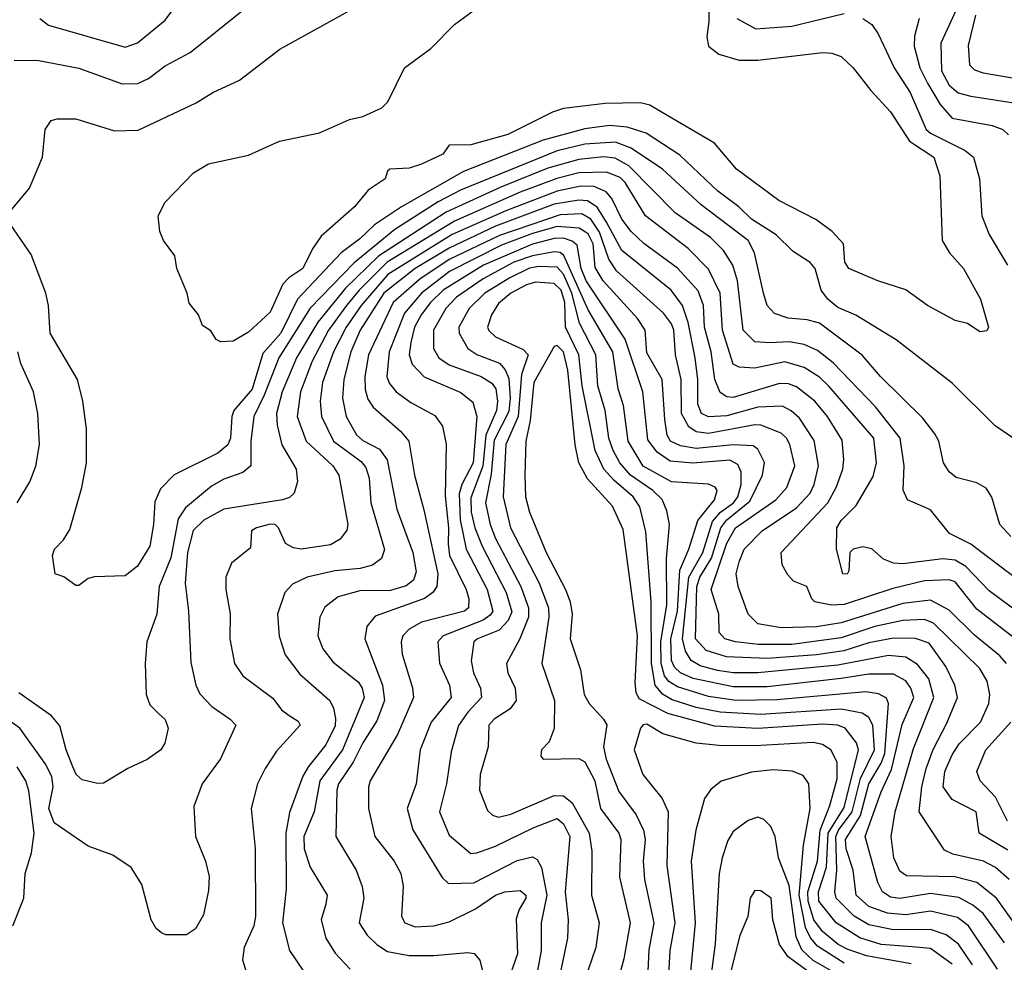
# Model space of a CAD drawing. Extents: x 501367 to 657802, y 482273 to 547541.
# Tile 248 of 256: x 578753 to 581944, y 509327 to 512381. Entities that reach past the tile are written whole.
import ezdxf

# ---------------------------------------------------------------- set-up
doc = ezdxf.new("R2010")
doc.units = 0

msp = doc.modelspace()

# ---------------------------------------------------------------- linework, layer by layer
at = {"layer": '0CON20XD'}
for points in [[(578817.9, 512385), (578846.7, 512363.3), (579095, 512291.8), (579135, 512305.3), (579225, 512379.3), (579302, 512485)], [(580986.5, 512496.5), (580986.4, 512375), (580980.4, 512325), (580985.6, 512295), (581018.9, 512268.9), (581085, 512250), (581145, 512249.7), (581355, 512274.4), (581385, 512271.9), (581415, 512261.1), (581454.5, 512225), (581511.1, 512151.1), (581575, 512082.2), (581636.8, 511986.8), (581715.9, 511935), (581735.3, 511875)], [(578710, 511745), (578784.3, 511835), (578826.5, 511935), (578835.7, 512025), (578855, 512054), (578875, 512060), (578935, 512060), (579060.5, 512020.5), (579137.3, 512022.7), (579325, 512111.8), (579378.6, 512145), (579465, 512184.5), (579596, 512285), (579840.2, 512419.8)], [(578735, 512250), (578815, 512248.6), (578945, 512224.1), (579085, 512172.8), (579136.2, 512173.8), (579170.2, 512189.8), (579225, 512231.8), (579305, 512274.5), (579475, 512410.8)], [(581735.3, 511875), (581742.7, 511665), (581766.5, 511625), (581811.5, 511575), (581866.7, 511475), (581893.3, 511385), (581887.7, 511372.3), (581865, 511369.2), (581825, 511396.2), (581785, 511405.8), (581695, 511454.4), (581625, 511505.5), (581533.8, 511535), (581440, 511575), (581427.5, 511595), (581422.9, 511655), (581385.6, 511695), (581333.5, 511733.5), (581212.9, 511795), (581076.6, 511896.6), (581005, 511980.5), (580835, 512079.7), (580795, 512104.1), (580765, 512111.4), (580650.8, 512109.2), (580515, 512092.6), (580479.3, 512080.7), (580335, 512008.9), (580215.3, 511975.3), (580145, 511973.8), (580124.3, 511945), (580055, 511912.5), (580015, 511900), (579953, 511897), (579945, 511890), (579938, 511865), (579881.9, 511828.1), (579838.1, 511775), (579730.1, 511679.9), (579701.7, 511638.3), (579671.1, 511575), (579625.2, 511544.8), (579606.2, 511523.8), (579565, 511432.9), (579495, 511368.9), (579445, 511338.8), (579405, 511337.5), (579390, 511345), (579373, 511373), (579345, 511390), (579332.5, 511425), (579302.3, 511462.3), (579296.2, 511495), (579262, 511575), (579255.9, 511615.9), (579218.8, 511665), (579207.5, 511695), (579202, 511745), (579225, 511790), (579315.8, 511884.2), (579365, 511914), (579495, 511942), (579595, 511987.5), (579725, 512014.2), (579822.3, 512057.7), (579865, 512066.7), (579926.7, 512095), (579946, 512115), (580000, 512225), (580085, 512286.9), (580161.9, 512365), (580238.7, 512421.3)], [(581788.7, 512415), (581738.8, 512305), (581740.2, 512215), (581765, 512168.6), (581795, 512143.9), (581835, 512132.7), (581989.4, 512109.4)], [(581077.5, 512385), (581138.7, 512351.3), (581255, 512359.4), (581425, 512400.8)], [(581485, 512384.6), (581514.5, 512365), (581535.2, 512335.2), (581587.1, 512225), (581639.1, 512145), (581690.4, 512025), (581705, 512012.6), (581817.3, 511957.3), (581843.8, 511935), (581863.6, 511865), (581871.2, 511745), (581894.4, 511684.4), (581954.2, 511585)], [(581667.9, 512385), (581652.9, 512327.1), (581652.4, 512295), (581670.6, 512225), (581695.3, 512175.3), (581735.6, 512105.6), (581775, 512061.6), (581905, 512038.4), (581939.4, 512025), (581957.6, 512007.6)], [(581850.9, 512395), (581827.3, 512297.3), (581831.5, 512235), (581847.8, 512217.8), (581875, 512208.2), (582135, 512164.8)], [(582015.4, 510995.4), (581914.6, 511064.6), (581775, 511203.3), (581593.9, 511343.9), (581463, 511423), (581405, 511448.7), (581371.6, 511475), (581350.6, 511505), (581331.1, 511575), (581315, 511593.8), (581259.7, 511629.7), (581204.3, 511684.3), (581125, 511734), (581084.1, 511774.1), (581015.3, 511825), (580892, 511942), (580782.8, 512012.8), (580722.2, 512032.2), (580665, 512037.7), (580585, 512027.7), (580449, 511991), (580191.4, 511888.6), (579990, 511775)], [(581965, 510706.9), (581930, 510745), (581903.4, 510833.4), (581885, 510862.7), (581855, 510880), (581787.7, 510897.7), (581765, 510915.6), (581747.1, 510945), (581732.1, 511015), (581718.7, 511038.7), (581679.8, 511089.8), (581543.2, 511225), (581483.4, 511293.4), (581345, 511398), (581305, 511408.2), (581243.4, 511413.4), (581198.8, 511428.8), (581175.4, 511455), (581163.5, 511495), (581134.3, 511625), (581113.6, 511665), (580961.1, 511781.1), (580836.3, 511896.3), (580734.7, 511964.7), (580683.5, 511983.5), (580585, 511978), (580495, 511955.4), (580181.9, 511828.1), (580109.1, 511790.9), (579969.2, 511700.7), (579837.2, 511592.8), (579694.2, 511445.8), (579592.6, 511285), (579545.8, 511164.2), (579511.9, 511095), (579502.3, 511015), (579502.5, 510935), (579476.2, 510913.8), (579415, 510891.8), (579375, 510870), (579290.7, 510799.3), (579266.2, 510763.8), (579242.7, 510637.3), (579204.8, 510545), (579197.7, 510455), (579165.3, 510365), (579160, 510295), (579162.5, 510195), (579175, 510161.4), (579202.7, 510132.7), (579225, 510113.1), (579234.5, 510085.5), (579223.4, 510036.6), (579210.8, 510015), (579166, 509984), (579103.8, 509955), (579025, 509907.5), (579005, 509905.8), (578955, 509917.8), (578936.2, 509935), (578925, 509960), (578903.2, 510015), (578882.7, 510092.7), (578856.4, 510125), (578750.3, 510200.3)], [(582145, 510446.8), (581835, 510682.1), (581765.9, 510715.9), (581705, 510793.2), (581630.6, 510825), (581616.1, 510856.1), (581619.8, 510935), (581606.2, 511025), (581526.9, 511126.9), (581389.5, 511269.5), (581338.8, 511308.8), (581295, 511328.7), (581246.6, 511336.6), (581184.2, 511334.2), (581135, 511337.1), (581097.4, 511375), (581079.1, 511535), (581064.4, 511585), (581033.5, 511633.4), (580991.6, 511675), (580876.9, 511755), (580727.5, 511907.5), (580682.5, 511932.5), (580645, 511936.5), (580565, 511927.7), (580465, 511899.3), (580311.8, 511838.2), (580135, 511757.7), (579916.2, 511615), (579808.9, 511511.1), (579718.9, 511401.1), (579649.7, 511285), (579603.3, 511175), (579585.2, 511105), (579587.2, 511067.2), (579603.1, 511003.1), (579649.3, 510925), (579653.1, 510885), (579643.1, 510846.9), (579626.9, 510833.1), (579604.7, 510825.3), (579415, 510795.2), (579350.2, 510759.8), (579315, 510725.6), (579296.6, 510655), (579289, 510555), (579300, 510465), (579307.8, 510297.8), (579323.8, 510225), (579337.2, 510197.2), (579375.3, 510155.3), (579435.6, 510115), (579453.1, 510095), (579404.1, 509985.9), (579344.4, 509905), (579317.9, 509832.1), (579323.3, 509735), (579355.6, 509655), (579366.9, 509605), (579365, 509560), (579349.1, 509480.9), (579323.3, 509435), (579293.6, 509416.4), (579226.4, 509416.4), (579212.7, 509422.7), (579195, 509436.7), (579178.6, 509465), (579149.1, 509579.1), (579113.8, 509633.8), (579055, 509674.3), (578975, 509702.9), (578865, 509778.5), (578847.3, 509825), (578861.9, 509895), (578857.7, 509927.7), (578837.3, 509967.3), (578754, 510085), (578719.8, 510109.8)], [(582104, 510375), (581895, 510530.2), (581819, 510609), (581785, 510629.7), (581745, 510634.1), (581615, 510617.5), (581585, 510619.7), (581552.5, 510632.5), (581515, 510666.4), (581485, 510673.5), (581454.6, 510665.4), (581443.8, 510655), (581440, 510595), (581435, 510584.3), (581420.8, 510585), (581400, 510665), (581401.1, 510735), (581415, 510758.4), (581463.5, 510806.5), (581519.2, 510900.8), (581529.6, 510945), (581520.9, 511025), (581375, 511193.9), (581345, 511222.7), (581295, 511254), (581232.8, 511272.8), (581135, 511251.9), (581084.6, 511254.6), (581065, 511264.4), (581031.2, 511375), (581023.2, 511495), (580985, 511572.9), (580919.9, 511639.9), (580781.7, 511745), (580715, 511853.8), (580699.4, 511869.4), (580655, 511886.4), (580565, 511884.7), (580494, 511866), (580375, 511821.9), (580161.8, 511728.2), (579944.3, 511595.7), (579852.9, 511505), (579811.8, 511455), (579753.8, 511375), (579700.9, 511275), (579663, 511175), (579652.8, 511095), (579681, 511015), (579768.4, 510935), (579787.6, 510905), (579816.8, 510745), (579813.4, 510726.6), (579792.1, 510697.9), (579760.3, 510679.7), (579665, 510665.8), (579639.9, 510669.9), (579614.1, 510684.1), (579591.6, 510735), (579580.6, 510745), (579565, 510746.5), (579520, 510735), (579504, 510725), (579500.7, 510669.3), (579439.7, 510620.3), (579420.9, 510575), (579421.5, 510535), (579435.4, 510455.4), (579434.6, 510375.4), (579449.6, 510295), (579476.5, 510255), (579573, 510183), (579601.9, 510145), (579626.4, 510126.4), (579655, 510108.1), (579661.9, 510095), (579585, 510010.6), (579548.2, 509955), (579523.3, 509905), (579503.1, 509825), (579516.1, 509696.1), (579516.9, 509475), (579511.4, 509445), (579480, 509375), (579475.4, 509335), (579521.9, 509185)], [(581988.2, 510368.2), (581855, 510471), (581785, 510559.3), (581765, 510566), (581685, 510563.2), (581582.3, 510537.7), (581425, 510486.2), (581384.3, 510484.3), (581330, 510495), (581320, 510505), (581303.8, 510545), (581261.3, 510561.3), (581242.4, 510582.4), (581223.6, 510615), (581221.1, 510655), (581372.2, 510815), (581399.3, 510865), (581420.7, 510925), (581424.2, 510955.8), (581418.1, 511018.1), (581370.6, 511095), (581329.8, 511145), (581270.9, 511190.9), (581245, 511200.7), (581215, 511202.3), (581065, 511156.9), (581045, 511159.3), (581023.4, 511173.4), (581005.4, 511215.4), (580993.6, 511305), (580972.8, 511385), (580969.5, 511455), (580952.2, 511502.2), (580885, 511575.7), (580775.9, 511655.9), (580735.1, 511695.1), (580705, 511734.1), (580672, 511802), (580653.4, 511823.4), (580615, 511840.1), (580571.9, 511841.8), (580495, 511825.5), (580328.2, 511761.8), (580155, 511684.9), (579946, 511555), (579859.6, 511455), (579811.4, 511385), (579770, 511305), (579734.5, 511205), (579726.6, 511145), (579730.8, 511095), (579769.8, 511015), (579859.4, 510949.4), (579875, 510930.4), (579885.2, 510895.2), (579890.9, 510815), (579935.8, 510664.2), (579925.2, 510634.8), (579896.2, 510613.8), (579856.9, 510603.1), (579774.3, 510595.7), (579685.2, 510574.8), (579637.6, 510552.4), (579612.5, 510525), (579588.8, 510455), (579593.5, 510383.5), (579613.6, 510323.6), (579660.9, 510260.9), (579758.5, 510175), (579770.4, 510150.4), (579776.8, 510116.8), (579775, 510092.7), (579745, 510031.8), (579688.5, 509961.5), (579670.2, 509929.8), (579627.7, 509812.3), (579615.1, 509745), (579616.1, 509563.9), (579604.7, 509455), (579627.1, 509365), (579695.4, 509265)], [(579990, 511775), (579903.3, 511716.7), (579855, 511670.6), (579794.7, 511625.3), (579652.9, 511475), (579599, 511365), (579541.1, 511298.9), (579506.7, 511183.3), (579447.4, 511115), (579440.5, 511095), (579436.6, 511025), (579427.1, 511002.9), (579395, 510976.5), (579254.1, 510905.9), (579209.1, 510860.9), (579191.1, 510818.9), (579186.8, 510745), (579174.6, 510675), (579135, 510610), (579095, 510579.4), (578995, 510576), (578975, 510570), (578945, 510547.5), (578935, 510547.5), (578895.9, 510575.9), (578867.5, 510585), (578859.2, 510645), (578865.7, 510665), (578895, 510695.8), (578915, 510728.8), (578954.4, 510865), (578969.5, 510945), (578969.1, 511055), (578958.2, 511145), (578940.5, 511215), (578851.8, 511365), (578846.1, 511455), (578837.6, 511495), (578789.8, 511619.8), (578711.2, 511735)], [(581951.1, 510295), (581929.6, 510319.6), (581847.1, 510387.1), (581765, 510467.7), (581705, 510499.8), (581615, 510489.7), (581415, 510426.9), (581335, 510413.7), (581220.4, 510410.4), (581145, 510423.9), (581114, 510455), (581081.9, 510545), (581075.3, 510585), (581084.6, 510624.6), (581101.1, 510665), (581159.2, 510725), (581270.6, 510799.4), (581315, 510846.7), (581328.3, 510875), (581342, 510935), (581327.5, 511017.5), (581280.1, 511090.1), (581253.7, 511113.7), (581225, 511128.4), (581145, 511125.1), (581045, 511097.3), (580985, 511094), (580962.5, 511105), (580950.4, 511135), (580950.7, 511215), (580941.9, 511285), (580919.4, 511399.4), (580901.5, 511455), (580864.1, 511504.1), (580705, 511633.1), (580655.1, 511725.1), (580625, 511773.8), (580593.4, 511793.4), (580565, 511796.2), (580485, 511782.7), (580295, 511711.8), (580145, 511640.5), (580035.2, 511575), (579933.6, 511495), (579856.9, 511375), (579826, 511305), (579803.2, 511215), (579799.4, 511155), (579811.2, 511095), (579845, 511036), (579865, 511017.5), (579919, 510989), (579944.4, 510955), (579975.3, 510794.7), (580027.2, 510655), (580038, 510592), (580029.2, 510565), (580005, 510546.2), (579955, 510531.5), (579855, 510530.2), (579785, 510511.1), (579742.2, 510477.8), (579725.3, 510445), (579719.2, 510385), (579735, 510342.5), (579769.2, 510299.2), (579850.6, 510235), (579863, 510215), (579869.8, 510185), (579799.5, 510015), (579725.4, 509915), (579707.1, 509815), (579673.7, 509735), (579675.2, 509695), (579694.8, 509634.8), (579750, 509545), (579745.3, 509515), (579730, 509465), (579745.3, 509405.3), (579775, 509356.5), (579824.5, 509305)], [(581955, 509690), (581862.2, 509745), (581852.5, 509815), (581774.5, 509854.5), (581746.3, 509895), (581751.6, 509945), (581775, 509999.2), (581797.7, 510035), (581866.9, 510105), (581893.8, 510165), (581897.6, 510195), (581888, 510238), (581865, 510279.3), (581715, 510425.5), (581685, 510437.1), (581615, 510434.6), (581524.7, 510415.3), (581415, 510377.8), (581255, 510356.6), (581146.2, 510356.2), (581072.5, 510365), (581037.9, 510375), (581020.4, 510395), (581019.1, 510455), (580994.5, 510535), (581045, 510685.3), (581072.8, 510735), (581203.7, 510825), (581239.6, 510865), (581264.8, 510935), (581248.9, 511005), (581238.3, 511025), (581220.7, 511040.7), (581155, 511067.2), (581135, 511068.3), (580985, 511039.9), (580945.6, 511045.6), (580921.9, 511061.9), (580897.6, 511105), (580897, 511215), (580878.5, 511295), (580872.7, 511375), (580865.5, 511395.5), (580839.6, 511429.6), (580687, 511567), (580662.5, 511605), (580632.6, 511692.6), (580604.2, 511734.2), (580575, 511751.6), (580505, 511749.1), (580307.9, 511682.1), (580145, 511604), (580049.4, 511540.6), (579963.9, 511465), (579883.2, 511295), (579871.2, 511225), (579872.5, 511182.5), (579881.1, 511151.1), (579898.7, 511125), (579987.6, 511047.6), (580014.7, 511015), (580032.6, 510905), (580062.4, 510792.4), (580107.7, 510585), (580104.8, 510545), (580092.3, 510525), (580064.6, 510505.4), (579905, 510448.2), (579878.2, 510415), (579871.1, 510375), (579928.4, 510225), (579935.2, 510175), (579910.5, 510109.5), (579865, 510038), (579834.3, 509975.7), (579786.1, 509905), (579780.6, 509885), (579777.8, 509735), (579844, 509625), (579862.8, 509572.8), (579868.4, 509535), (579852.9, 509455), (579878.7, 509415), (579910.4, 509385), (579945, 509362.5), (580015, 509349.2), (580095, 509349.1), (580205, 509359.2), (580225.4, 509355.4), (580244.1, 509334.1), (580255.7, 509285.7)], [(581959.8, 509595), (581915, 509633.9), (581877.1, 509655), (581776.8, 509676.8), (581750.2, 509690.2), (581668, 509815), (581676.4, 509895), (581690.7, 509955), (581713.4, 510016.6), (581758.1, 510101.9), (581792.4, 510185), (581783.4, 510225), (581754.4, 510285), (581700.5, 510360.5), (581655.7, 510375.7), (581585, 510377.2), (581505, 510361.8), (581423.5, 510336.5), (581335, 510322.8), (581175, 510311.1), (581043.5, 510316.5), (580977.3, 510337.3), (580943.2, 510375), (580947.3, 510545), (580957.7, 510575), (580995, 510636.8), (581025.1, 510735), (581045, 510760), (581119.4, 510820.6), (581160.8, 510905), (581166.3, 510946.3), (581145, 510989.5), (581129.9, 510999.9), (581065, 511002.9), (580945, 510991.9), (580895, 511000.1), (580862.4, 511015), (580851.4, 511035), (580843.6, 511085), (580834.8, 511214.9), (580785, 511301.9), (580780.2, 511375), (580755, 511412.3), (580644.4, 511534.4), (580617.8, 511577.8), (580612, 511655), (580595, 511686.6), (580565.9, 511705.9), (580495, 511710.5), (580415, 511688.1), (580315, 511649.9), (580145.6, 511565), (580055.1, 511495), (579999.8, 511430.2), (579950, 511305), (579943.4, 511223.4), (579951.7, 511201.7), (579973.3, 511175), (580020.2, 511140.2), (580098.7, 511098.7), (580123.4, 511063.4), (580134.7, 511005.3), (580131.9, 510838.1), (580142.9, 510735), (580141.5, 510681.5), (580146.4, 510645), (580200.5, 510535), (580208.4, 510505), (580207.3, 510475), (580194.2, 510465), (580055, 510429.2), (580015, 510406.7), (579994.3, 510385), (579989.5, 510365), (579992.6, 510325), (580026.1, 510216.1), (580029.7, 510185), (579977.5, 510065), (579889.4, 509915), (579883.6, 509895), (579883.5, 509825), (579904, 509735), (579966.2, 509655), (579988.5, 509615), (579996.2, 509573.8), (579990.5, 509475), (580001.5, 509455), (580035, 509441.9), (580095.2, 509444.8), (580145, 509458.6), (580229.8, 509500.2)], [(581985, 509441.4), (581919, 509535), (581855.4, 509585), (581783.5, 509603.4), (581627.5, 509607.5), (581605, 509622), (581585.7, 509665), (581577.4, 509735), (581590.4, 509815), (581650.1, 510019.9), (581715.9, 510185), (581699, 510245), (581662.3, 510292.3), (581625, 510315.5), (581568.8, 510321.2), (581405, 510289.3), (581145, 510264.9), (581065, 510264.9), (581015, 510272.7), (580957.8, 510287.8), (580928.8, 510305), (580910.3, 510335), (580901.4, 510375), (580921.6, 510575), (580967.5, 510655), (580998.8, 510755), (581023.8, 510785), (581065.9, 510815), (581080.2, 510835), (581091.6, 510875), (581091, 510915), (581080, 510940), (581055, 510953.5), (580935, 510944.3), (580860.6, 510950.6), (580819.5, 510979.5), (580789.1, 511019.1), (580772.2, 511175), (580715.8, 511345.8), (580589.1, 511535), (580572.6, 511575), (580559.8, 511649.8), (580543.4, 511663.4), (580515, 511672.7), (580485, 511672.1), (580415, 511653.6), (580256.2, 511585), (580125.8, 511505), (580084.2, 511465), (580054.5, 511425), (580032, 511385), (580020.2, 511335), (580015.6, 511295), (580024.8, 511264.8), (580063.8, 511223.8), (580182.5, 511172.5), (580221.4, 511141.4), (580234.2, 511095), (580222.5, 510945), (580185.9, 510875), (580177.6, 510845), (580180.9, 510760.9), (580200.4, 510665), (580267.5, 510535), (580285.9, 510465), (580278.1, 510451.9), (580254.6, 510435.4), (580125.4, 510385), (580107.7, 510365), (580113.9, 510296.1), (580145.7, 510225), (580151, 510185), (580086.6, 510105), (580051.1, 510015), (580037.5, 509905), (580009.3, 509825), (580026.6, 509756.6), (580122.1, 509602.1), (580142.7, 509582.7), (580225, 509584.4), (580365, 509656.4), (580415, 509668.6), (580430.2, 509660.2), (580444.6, 509634.6), (580461.5, 509545), (580443, 509455), (580442.8, 509365), (580424.4, 509265)], [(581945, 509390), (581875.3, 509485.3), (581841.9, 509511.9), (581796.5, 509536.5), (581705, 509549.5), (581605, 509533.4), (581575, 509538.4), (581549.1, 509555), (581534.3, 509585), (581493.5, 509735), (581545, 509879.2), (581578.8, 509951.2), (581612.7, 510097.3), (581650.8, 510185), (581641.2, 510215), (581625, 510239.3), (581585, 510260.3), (581505, 510260), (581415, 510246), (581175, 510219.9), (581065, 510219.8), (580936, 510246), (580894.9, 510264.9), (580875, 510283.5), (580865.1, 510305.1), (580863.2, 510375), (580884.5, 510465), (580892.8, 510597.2), (580921.9, 510665), (580951.2, 510758.8), (581004.3, 510825), (581012.9, 510855), (581006.6, 510866.6), (580985, 510876.2), (580865, 510883.8), (580774, 510934), (580724.5, 511015), (580709.6, 511130.4), (580692.8, 511185), (580675.4, 511305), (580595, 511440.5), (580516.4, 511616.4), (580505, 511626.5), (580485, 511628.9), (580415, 511616.2), (580354.8, 511595), (580255, 511541), (580168.6, 511481.4), (580133.8, 511445), (580094.1, 511375), (580094.3, 511315), (580111.4, 511285), (580145, 511263), (580248.9, 511225), (580283.3, 511203.3), (580296.5, 511185), (580301.9, 511145), (580298.4, 511115), (580263.8, 511035), (580253.9, 510933.9), (580215, 510831.2), (580216.2, 510785), (580227.9, 510735), (580251.4, 510675), (580329.4, 510525), (580347.8, 510462.2), (580335.7, 510434.3), (580307.4, 510402.6), (580236.9, 510375), (580224.6, 510365), (580216, 510304), (580224.2, 510265), (580246.7, 510215), (580250, 510185), (580205, 510137.4), (580174.6, 510094.6), (580151.3, 510008.7), (580136.7, 509905), (580113.3, 509815), (580145, 509738.5), (580215, 509679.3), (580235, 509681.2), (580295, 509703.5), (580417.4, 509762.6), (580495, 509792.5), (580515, 509775.7), (580535.8, 509735), (580521, 509555), (580530.4, 509465), (580528.9, 509405), (580497.1, 509255)], [(581921.7, 509305), (581828.3, 509445), (581792.4, 509472.4), (581705, 509492.9), (581625, 509481), (581565, 509485.9), (581505, 509507.3), (581464.1, 509545), (581454.4, 509625), (581431.2, 509695), (581429.6, 509725), (581477.8, 509802.2), (581504.9, 509905), (581545, 509972.5), (581556.3, 510003.7), (581568.3, 510165), (581562.7, 510182.7), (581536.6, 510196.6), (581495, 510203.6), (581207.1, 510177.1), (581075, 510174.7), (580985, 510188.2), (580885, 510219.8), (580856.9, 510236.9), (580843.1, 510255), (580832.1, 510295), (580830.8, 510365), (580850.5, 510485), (580848.8, 510635), (580858.7, 510745), (580850.1, 510790.1), (580835, 510826.2), (580804.8, 510855), (580732.4, 510905), (580697.5, 510945), (580676.4, 510985), (580662.3, 511025), (580650.7, 511115), (580627, 511195), (580619.7, 511295), (580567.2, 511397.2), (580542.3, 511495), (580515, 511556.1), (580495, 511579.5), (580435, 511581), (580405, 511575.3), (580341.3, 511545), (580260.2, 511495), (580209.8, 511445), (580175.7, 511385), (580177.6, 511365), (580205.4, 511315), (580235, 511296.1), (580307.5, 511267.5), (580326.5, 511246.5), (580338.1, 511218.1), (580342.5, 511155), (580338.6, 511111.4), (580291.2, 511018.8), (580281.3, 510908.7), (580262.2, 510815), (580277.8, 510745), (580295, 510700), (580377.6, 510545), (580402.2, 510475), (580401.6, 510445), (580374.4, 510375), (580330.8, 510295), (580334.7, 510265), (580358.4, 510215), (580361.9, 510175), (580342.2, 510147.8), (580290.9, 510115), (580273.6, 510095), (580271.2, 510025), (580245.2, 509935), (580243.2, 509885), (580269.2, 509819.2), (580285, 509804.1), (580305, 509797.7), (580345, 509807), (580485, 509867.3), (580515, 509866.8), (580543.1, 509843.1), (580598.3, 509745), (580607, 509687), (580605.8, 509545), (580630.6, 509455), (580619.7, 509375), (580582.4, 509265)], [(581841.1, 509318.9), (581795.3, 509385.3), (581755.9, 509415.9), (581705, 509433.3), (581585, 509432.1), (581505, 509448.4), (581456.9, 509476.9), (581398.8, 509535), (581394.6, 509555), (581401.3, 509625), (581397.9, 509735), (581406.2, 509755), (581450.9, 509815), (581477.6, 509922.4), (581523.1, 510015), (581517.6, 510095), (581505, 510120.2), (581483.8, 510133.8), (581415, 510147.5), (581155, 510130), (581022.8, 510137.2), (580945, 510152.8), (580867.4, 510177.4), (580836, 510196), (580812.7, 510225), (580800.5, 510295), (580799.9, 510495), (580781.8, 510721.8), (580763, 510803), (580740.9, 510835), (580678.5, 510888.5), (580645.8, 510925), (580617.8, 510985), (580576, 511195), (580565.6, 511295), (580521.9, 511385), (580519.7, 511465), (580507.9, 511505), (580485, 511526), (580425, 511530), (580395, 511521.4), (580345.2, 511495), (580305, 511461.2), (580281.6, 511425), (580269.2, 511385), (580273.4, 511373.4), (580295, 511353), (580385, 511312.3), (580400.8, 511295), (580378.8, 511231.2), (580368.9, 511095), (580328, 511005), (580319.7, 510835), (580343.4, 510735), (580436.6, 510555), (580466.5, 510475), (580467.5, 510445), (580445.3, 510295.3), (580485.9, 510175), (580485.4, 510084.6), (580468.8, 510041.2), (580444, 510015), (580442.5, 509995), (580450, 509985), (580565, 509987.1), (580585, 509976.1), (580616.8, 509915), (580634.8, 509825), (580695, 509745.3), (580701, 509725), (580697.2, 509602.8), (580731.2, 509455), (580711.4, 509338.6), (580688.6, 509255)], [(581775, 509320.9), (581705, 509371.6), (581645, 509377.1), (581544.9, 509384.9), (581476, 509406), (581398.7, 509455), (581342.8, 509525), (581341.3, 509555), (581368, 509635), (581373.1, 509745), (581425, 509828.8), (581471, 510015), (581465, 510038.2), (581428.7, 510085), (581404.8, 510094.8), (581355, 510098.5), (581145, 510084.1), (581005, 510092.5), (580853.3, 510133.3), (580760.5, 510180.5), (580751.1, 510201.1), (580747.9, 510232.1), (580755.5, 510385), (580708.8, 510728.8), (580674.2, 510805), (580593.5, 510893.5), (580565.2, 510945), (580553.2, 511003.2), (580529.3, 511245), (580515.4, 511305), (580495, 511325.2), (580485, 511322.2), (580419, 511205), (580407.8, 511082.2), (580392.9, 511015), (580389.6, 510905), (580391.9, 510835), (580405, 510785.6), (580458.8, 510655), (580522.3, 510535), (580537, 510495), (580543.5, 510455), (580537.5, 510375), (580570.6, 510275), (580582.9, 510195), (580598.2, 510165), (580645.4, 510115), (580655.9, 510095.9), (580644.8, 510025), (580653.2, 509985), (580695, 509880), (580750.5, 509805), (580775.2, 509755), (580779.8, 509725), (580773.7, 509655), (580778.4, 509595), (580807.7, 509455), (580792.3, 509367.7), (580787.7, 509275)], [(578744.5, 510815), (578786.4, 510883.6), (578805.3, 510934.7), (578817.3, 511005), (578812, 511105), (578797.6, 511175), (578757.1, 511267.1), (578746.5, 511305)], [(581642.3, 509322.3), (581497.6, 509347.6), (581435, 509369.5), (581406, 509385), (581355, 509427.1), (581326.9, 509465), (581308.6, 509525), (581307.4, 509555), (581338.2, 509655), (581346.7, 509755), (581378.8, 509835), (581401.9, 509921.9), (581402.1, 509975), (581381.3, 510015), (581355, 510032.2), (581325, 510039), (581135, 510028.2), (581019, 510029), (580945, 510037.3), (580837.3, 510067.3), (580785, 510098.8), (580773.4, 510096.6), (580765, 510085.6), (580743.9, 510015), (580772.8, 509935), (580835, 509857.5), (580854.2, 509815), (580850.6, 509640.6), (580875.8, 509455), (580859.6, 509365), (580849.8, 509185)], [(581954.4, 509784.4), (581915, 509862), (581866.2, 509915), (581855.4, 509945), (581883.7, 510015), (581965.2, 510105)], [(578730.5, 509445), (578766.1, 509535), (578771.1, 509615), (578791.8, 509681.8), (578800, 509745), (578782.9, 509882.9), (578772.9, 509915), (578745, 509960)], [(581425, 509324.6), (581338.9, 509378.9), (581315.8, 509405.8), (581299.2, 509439.2), (581279.7, 509545), (581293.1, 509706.9), (581315.2, 509825), (581310, 509905), (581291.7, 509931.7), (581256.4, 509946.4), (581195, 509950), (581125, 509942.5), (581026.6, 509913.4), (580992.9, 509887.1), (580972.5, 509857.5), (580943.8, 509755), (580928.8, 509655), (580942.6, 509455), (580925.5, 509285)], [(581399.7, 509289.7), (581325, 509333), (581287.9, 509367.9), (581269.5, 509409.5), (581246.3, 509576.3), (581212.4, 509665), (581200.9, 509735), (581187, 509767), (581165, 509790), (581145, 509796.7), (581113.4, 509786.6), (581065, 509750.6), (581048, 509722), (581029.1, 509665), (581020.2, 509615), (581006.6, 509386.6), (580989.8, 509255)], [(580229.8, 509500.2), (580295, 509544.2), (580325, 509555.7), (580375, 509559.1), (580392.9, 509545), (580393.8, 509535), (580371.9, 509498.1), (580362.2, 509467.8), (580366.1, 509353.9), (580334.8, 509265)], [(581348.4, 509268.4), (581244, 509345), (581215.2, 509385), (581194.3, 509465), (581188.6, 509535), (581155, 509558.8), (581135, 509559.5), (581120.7, 509535), (581112.7, 509475), (581086.5, 509413.5), (581054.8, 509285)]]:
    msp.add_lwpolyline(points, dxfattribs=at)

doc.saveas('drawing.dxf')
